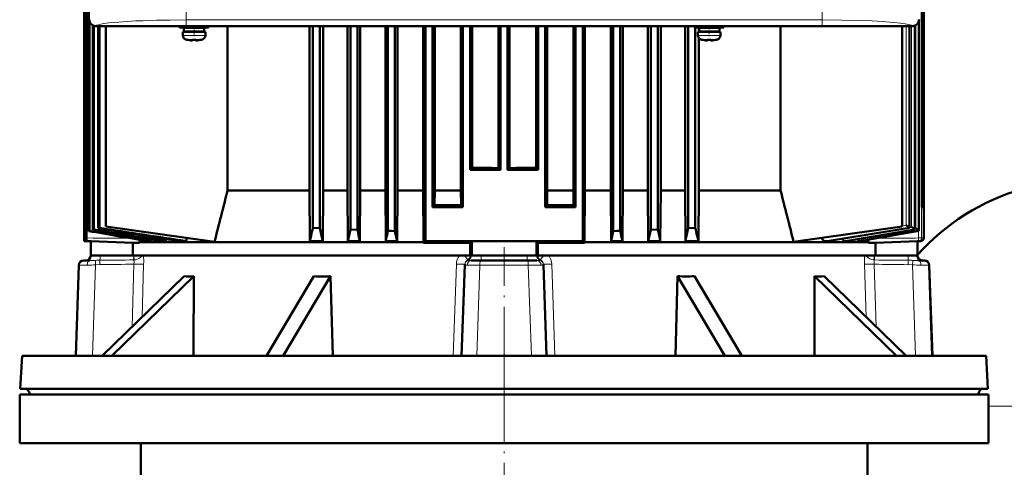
# Model space of a CAD drawing. Extents: x -1768 to 2122, y -1729 to 686.
# Tile 50 of 71: x -253 to 51, y 283 to 421. Entities that reach past the tile are written whole.
import ezdxf

# ---------------------------------------------------------------- set-up
doc = ezdxf.new("R2010")
doc.units = 0
doc.linetypes.add('DASHDOT', pattern=[18.5, 12, -3, 0.5, -3])

msp = doc.modelspace()

# ---------------------------------------------------------------- linework, layer by layer
at = {"color": 7, "lineweight": 50}
for p, q in [((-232.83, 363.39), (-232.83, 594.74)), ((-232.7, 353.89), (-232.7, 594.73)), ((25.95, 594.74), (25.95, 363.39)), ((-233.24, 472.89), (-233.24, 363.39)), ((-232, 355.99), (-232, 474.39)), ((26.36, 472.89), (26.36, 363.39)), ((-233.31, 467.09), (-233.31, 374.89)), ((26.42, 467.09), (26.42, 374.89)), ((-233.44, 461.63), (-233.44, 374.89)), ((-233.44, 461.59), (-233.44, 352.89)), ((26.56, 461.63), (26.56, 374.89)), ((26.56, 461.59), (26.56, 353.85)), ((25.03, 356.02), (25.03, 421)), ((-231.8, 356.06), (-231.8, 420.67)), ((-230.79, 356.39), (-230.79, 419.58)), ((-230.51, 356.48), (-230.51, 419.47)), ((-217.14, 419.39), (-229.93, 419.39)), ((23.04, 419.42), (-229.91, 419.42)), ((-229.13, 356.89), (-229.13, 419.39)), ((-228.76, 419.39), (-228.76, 356.99)), ((-226.77, 357.39), (-226.77, 419.39)), ((-217.13, 419.42), (-217.14, 419.39)), ((-212.73, 419.39), (-217.14, 419.39)), ((-212.73, 419.39), (-212.74, 419.42)), ((-100.14, 419.39), (-212.73, 419.39)), ((-203.93, 419.39), (-203.93, 418.96)), ((-199.43, 418.96), (-203.93, 418.96)), ((-199.43, 418.86), (-202.58, 418.86)), ((-202.58, 418.86), (-202.58, 417.76)), ((-199.43, 417.76), (-202.58, 417.76)), ((-201.43, 418.86), (-201.43, 418.96)), ((-201.43, 417.66), (-201.43, 417.76)), ((-199.43, 418.96), (-194.93, 418.96)), ((-199.43, 418.86), (-196.28, 418.86)), ((-199.43, 417.76), (-196.28, 417.76)), ((-197.43, 418.86), (-197.43, 418.96)), ((-197.43, 417.66), (-197.43, 417.76)), ((-196.28, 418.86), (-196.28, 417.76)), ((-194.93, 418.96), (-194.93, 419.39)), ((-189.04, 368.58), (-189.04, 419.39)), ((-163.73, 419.39), (-163.73, 368.58)), ((-162.67, 419.39), (-162.67, 356.99)), ((-160.47, 419.39), (-160.47, 356.89)), ((-159.48, 419.39), (-159.48, 368.58)), ((-151.94, 419.39), (-151.94, 368.58)), ((-151.04, 419.39), (-151.04, 356.48)), ((-148.84, 419.39), (-148.84, 356.39)), ((-148, 419.39), (-148, 368.58)), ((-140.19, 419.39), (-140.19, 368.58)), ((-139.42, 419.39), (-139.42, 356.06)), ((-137.22, 419.39), (-137.22, 355.99)), ((-136.48, 419.39), (-136.48, 368.58)), ((-128.48, 419.39), (-128.48, 368.58)), ((-127.79, 419.39), (-127.79, 352.89)), ((-125.59, 419.39), (-125.59, 363.39)), ((-124.93, 419.39), (-124.93, 368.58)), ((-116.8, 419.39), (-116.8, 368.58)), ((-116.17, 419.39), (-116.17, 363.39)), ((-113.97, 419.39), (-113.97, 374.89)), ((-113.35, 419.39), (-113.35, 375.51)), ((-105.16, 375.5), (-105.16, 419.39)), ((-104.54, 419.39), (-104.54, 374.89)), ((-102.34, 419.39), (-102.34, 374.89)), ((-101.73, 375.5), (-101.73, 419.39)), ((-100.13, 419.42), (-100.14, 419.39)), ((-95.73, 419.39), (-100.14, 419.39)), ((-95.73, 419.39), (-95.74, 419.42)), ((12.86, 419.39), (-95.73, 419.39)), ((-93.54, 419.39), (-93.54, 375.51)), ((-92.92, 419.39), (-92.92, 374.89)), ((-90.72, 419.39), (-90.72, 363.39)), ((-90.09, 419.39), (-90.09, 368.58)), ((-81.96, 419.39), (-81.96, 368.58)), ((-81.29, 419.39), (-81.29, 363.39)), ((-79.09, 419.39), (-79.09, 352.89)), ((-78.41, 419.39), (-78.41, 368.58)), ((-70.4, 419.39), (-70.4, 368.58)), ((-69.67, 419.39), (-69.67, 355.99)), ((-67.47, 419.39), (-67.47, 356.06)), ((-66.7, 419.39), (-66.7, 368.58)), ((-58.88, 419.39), (-58.88, 368.58)), ((-58.04, 419.39), (-58.04, 356.39)), ((-55.84, 419.39), (-55.84, 356.48)), ((-54.95, 419.39), (-54.95, 368.58)), ((-47.4, 419.39), (-47.4, 368.58)), ((-46.42, 419.39), (-46.42, 356.89)), ((-44.43, 418.96), (-44.43, 419.39)), ((-44.43, 418.96), (-39.93, 418.96)), ((-44.22, 418.96), (-44.22, 356.99)), ((-43.16, 418.96), (-43.16, 417.66)), ((-39.93, 418.86), (-43.08, 418.86)), ((-43.08, 417.76), (-43.08, 418.86)), ((-43.08, 417.76), (-39.93, 417.76)), ((-41.93, 418.96), (-41.93, 418.86)), ((-41.93, 417.76), (-41.93, 417.66)), ((-35.43, 418.96), (-39.93, 418.96)), ((-36.78, 418.86), (-39.93, 418.86)), ((-36.78, 417.76), (-39.93, 417.76)), ((-37.93, 418.96), (-37.93, 418.86)), ((-37.93, 417.76), (-37.93, 417.66)), ((-36.78, 417.76), (-36.78, 418.86)), ((-35.43, 419.39), (-35.43, 418.96)), ((-17.84, 368.58), (-17.84, 419.39)), ((12.87, 419.42), (12.86, 419.39)), ((17.27, 419.39), (12.86, 419.39)), ((17.27, 419.39), (17.26, 419.42)), ((23.07, 419.39), (17.27, 419.39)), ((19.82, 357.39), (19.82, 419.39)), ((22.07, 356.94), (22.07, 419.39)), ((23.77, 356.43), (23.77, 419.52)), ((-202.93, 417.66), (-202.93, 416.53)), ((-202.93, 417.66), (-199.43, 417.66)), ((-201.35, 415.13), (-201.36, 415.12)), ((-199.93, 414.98), (-199.93, 415.13)), ((-195.93, 417.66), (-199.43, 417.66)), ((-198.93, 414.98), (-198.93, 415.13)), ((-197.5, 415.12), (-197.51, 415.13)), ((-195.93, 416.53), (-195.93, 417.66)), ((-43.43, 417.66), (-39.93, 417.66)), ((-43.43, 416.53), (-43.43, 417.66)), ((-43.16, 415.74), (-43.16, 368.58)), ((-41.86, 415.12), (-41.85, 415.13)), ((-40.43, 414.98), (-40.43, 415.13)), ((-39.93, 417.66), (-36.43, 417.66)), ((-39.43, 414.98), (-39.43, 415.13)), ((-38.01, 415.13), (-38, 415.12)), ((-36.43, 417.66), (-36.43, 416.53)), ((-113.97, 374.89), (-113.35, 375.51)), ((-105.16, 375.5), (-104.54, 374.89)), ((-101.73, 375.5), (-102.34, 374.89)), ((-92.92, 374.89), (-93.54, 375.51)), ((-233.44, 374.89), (-233.31, 374.89)), ((-233.31, 374.89), (-233.44, 374.89)), ((-233.44, 374.89), (-233.31, 374.89)), ((-233.44, 374.89), (-233.31, 374.89)), ((-104.54, 374.89), (-113.97, 374.89)), ((-92.92, 374.89), (-102.34, 374.89)), ((26.42, 374.89), (26.56, 374.89)), ((26.56, 374.89), (26.42, 374.89)), ((26.42, 374.89), (26.56, 374.89)), ((26.42, 374.89), (26.56, 374.89)), ((-189.04, 368.58), (-163.73, 368.58)), ((-163.73, 368.58), (-163.6, 352.9)), ((-159.48, 368.58), (-159.6, 352.9)), ((-159.48, 368.58), (-151.94, 368.58)), ((-151.94, 368.58), (-151.82, 352.9)), ((-148, 368.58), (-148.11, 352.9)), ((-148, 368.58), (-140.19, 368.58)), ((-140.19, 368.58), (-140.08, 352.9)), ((-136.48, 368.58), (-136.59, 352.9)), ((-136.48, 368.58), (-128.48, 368.58)), ((-128.37, 352.53), (-128.48, 368.58)), ((-124.93, 368.58), (-124.96, 364.02)), ((-124.93, 368.58), (-116.8, 368.58)), ((-116.8, 368.58), (-116.77, 363.99)), ((-90.09, 368.58), (-90.12, 363.99)), ((-90.09, 368.58), (-81.96, 368.58)), ((-81.96, 368.58), (-81.93, 364.02)), ((-78.52, 352.53), (-78.41, 368.58)), ((-78.41, 368.58), (-70.4, 368.58)), ((-70.4, 368.58), (-70.3, 352.9)), ((-66.7, 368.58), (-66.81, 352.9)), ((-66.7, 368.58), (-58.88, 368.58)), ((-58.88, 368.58), (-58.77, 352.9)), ((-54.95, 368.58), (-55.07, 352.9)), ((-54.95, 368.58), (-47.4, 368.58)), ((-47.4, 368.58), (-47.29, 352.9)), ((-43.16, 368.58), (-43.28, 352.9)), ((-43.16, 368.58), (-17.84, 368.58)), ((-233.24, 363.39), (-232.83, 363.4)), ((-232.83, 363.39), (-233.24, 363.39)), ((-125.59, 363.39), (-124.96, 364.02)), ((-125.59, 363.39), (-116.17, 363.39)), ((-116.17, 363.39), (-116.77, 363.99)), ((-90.72, 363.39), (-90.12, 363.99)), ((-81.29, 363.39), (-90.72, 363.39)), ((-81.29, 363.39), (-81.93, 364.02)), ((25.95, 363.4), (26.36, 363.39)), ((25.95, 363.39), (26.36, 363.39)), ((-228.76, 356.99), (-229.13, 356.89)), ((-193.09, 352.65), (-226.77, 357.39)), ((-162.67, 356.99), (-160.47, 356.89)), ((-44.22, 356.99), (-46.42, 356.89)), ((-13.79, 352.66), (19.82, 357.39)), ((-3.44, 352.91), (22.07, 356.94)), ((22.06, 356.94), (22.03, 356.95)), ((22.03, 356.95), (22.03, 356.95)), ((22.06, 356.94), (22.07, 356.94)), ((22.07, 356.94), (22.07, 356.94)), ((-231.9, 356.02), (-232, 355.99)), ((-231.8, 356.06), (-231.9, 356.02)), ((-230.51, 356.48), (-230.79, 356.39)), ((-201.72, 353.87), (-201.93, 352.9)), ((-148.84, 356.39), (-151.04, 356.48)), ((-139.42, 356.06), (-138.32, 356.02)), ((-138.32, 356.02), (-137.22, 355.99)), ((-136.59, 352.9), (-137.22, 355.99)), ((-70.3, 352.9), (-69.67, 355.99)), ((-68.57, 356.02), (-69.67, 355.99)), ((-67.47, 356.06), (-68.57, 356.02)), ((-55.84, 356.48), (-58.04, 356.39)), ((2.35, 352.91), (23.77, 356.43)), ((6.66, 352.9), (25.03, 356.02)), ((23.74, 356.44), (23.73, 356.45)), ((23.75, 356.44), (23.74, 356.44)), ((23.76, 356.43), (23.75, 356.44)), ((23.76, 356.43), (23.77, 356.43)), ((23.77, 356.43), (23.77, 356.43)), ((25.01, 356.03), (25, 356.03)), ((25.02, 356.02), (25.01, 356.03)), ((25.01, 356.03), (25.01, 356.03)), ((25.02, 356.02), (25.03, 356.02)), ((25.02, 356.02), (25.02, 356.02)), ((-232.76, 352.89), (-233.44, 352.89)), ((-233.44, 352.89), (-231.44, 352.82)), ((-218.45, 352.37), (-231.44, 352.82)), ((-231.44, 352.82), (-231.44, 348.39)), ((-218.45, 352.37), (-216.52, 352.32)), ((-218.45, 348.39), (-218.45, 352.37)), ((-216.36, 352.53), (-196.87, 352.53)), ((-213.99, 352.9), (-212.89, 352.9)), ((-212.89, 352.9), (-212.79, 353.39)), ((-209.86, 352.9), (-208.23, 352.9)), ((-208.23, 352.9), (-208.1, 353.51)), ((-204.27, 352.9), (-201.93, 352.9)), ((-196.87, 352.53), (-128.37, 352.53)), ((-163.6, 352.9), (-159.6, 352.9)), ((-159.67, 353.23), (-159.6, 352.9)), ((-151.82, 352.9), (-148.11, 352.9)), ((-140.08, 352.9), (-136.59, 352.9)), ((-128.37, 352.31), (-127.79, 352.89)), ((-128.37, 352.31), (-128.37, 352.53)), ((-79.09, 352.89), (-127.79, 352.89)), ((-113.9, 352.37), (-113.44, 352.82)), ((-113.9, 352.37), (-113.9, 348.39)), ((-113.44, 352.82), (-113.44, 348.39)), ((-92.99, 352.37), (-93.44, 352.82)), ((-93.44, 352.82), (-93.44, 348.39)), ((-92.99, 348.39), (-92.99, 352.37)), ((-78.52, 352.31), (-79.09, 352.89)), ((-78.52, 352.53), (9.47, 352.53)), ((-78.52, 352.31), (-78.52, 352.53)), ((-70.3, 352.9), (-66.81, 352.9)), ((-58.77, 352.9), (-55.07, 352.9)), ((-47.21, 353.23), (-47.29, 352.9)), ((-47.29, 352.9), (-43.28, 352.9)), ((-4.13, 352.9), (-3.52, 352.9)), ((1.97, 352.9), (2.3, 352.9)), ((2.3, 352.9), (2.35, 352.91)), ((6.46, 352.9), (6.63, 352.9)), ((6.63, 352.9), (6.66, 352.9)), ((11.56, 352.37), (9.63, 352.32)), ((24.56, 352.82), (11.56, 352.37)), ((11.56, 348.39), (11.56, 352.37)), ((25.59, 352.85), (24.56, 352.82)), ((24.56, 352.82), (24.56, 348.39)), ((-218.45, 348.39), (-231.44, 348.39)), ((-231.44, 348.39), (-231.44, 348.34)), ((-218.45, 348.39), (-113.9, 348.39)), ((-113.9, 348.39), (-113.44, 348.39)), ((-113.44, 348.39), (-110.55, 348.39)), ((-110.55, 348.39), (-96.34, 348.39)), ((-96.34, 348.39), (-93.44, 348.39)), ((-92.99, 348.39), (-93.44, 348.39)), ((-92.99, 348.39), (11.56, 348.39)), ((24.56, 348.39), (11.56, 348.39)), ((24.56, 348.39), (24.56, 348.34)), ((-235.12, 345.44), (-236.1, 317.39)), ((-233.41, 346.89), (-233.62, 346.89)), ((-231.75, 346.89), (-233.41, 346.89)), ((-116.6, 317.39), (-115.61, 345.51)), ((-115.61, 345.59), (-115.61, 345.74)), ((-115.61, 345.59), (-115.61, 345.51)), ((-113.6, 346.89), (-110.82, 346.89)), ((-96.07, 346.89), (-110.82, 346.89)), ((-93.29, 346.89), (-96.07, 346.89)), ((-91.28, 345.59), (-91.28, 345.74)), ((-91.28, 345.59), (-91.27, 345.51)), ((-90.29, 317.39), (-91.27, 345.51)), ((24.87, 346.89), (26.52, 346.89)), ((26.73, 346.89), (26.52, 346.89)), ((28.23, 345.44), (29.21, 317.39)), ((-202.53, 341.99), (-227.92, 317.39)), ((-199.53, 341.99), (-224.92, 317.39)), ((-177.04, 317.39), (-162.38, 341.99)), ((-157.19, 341.99), (-171.85, 317.39)), ((-157.19, 341.99), (-157.49, 341.98)), ((-157.19, 341.99), (-156.51, 317.39)), ((-49.7, 341.99), (-50.38, 317.39)), ((-49.7, 341.99), (-35.04, 317.39)), ((-44.5, 341.99), (-29.85, 317.39)), ((-7.36, 341.99), (18.03, 317.39)), ((-4.36, 341.99), (21.03, 317.39)), ((-252.71, 317.39), (-253.24, 307.17)), ((-252.71, 317.39), (-175.01, 317.39)), ((-175.01, 317.39), (45.82, 317.39)), ((45.82, 317.39), (46.36, 307.17)), ((-253.43, 305.39), (-103.43, 305.39)), ((-253.43, 305.39), (-253.43, 290.39)), ((-253.24, 307.17), (-175.26, 307.17)), ((-250.34, 305.39), (-250.34, 305.49)), ((-250.34, 305.39), (-173.87, 305.39)), ((-175.26, 307.17), (-165.11, 307.17)), ((-173.87, 305.39), (43.45, 305.39)), ((-165.11, 307.17), (46.36, 307.17)), ((-103.43, 305.39), (46.57, 305.39)), ((-90.38, 305.39), (-90.33, 305.39)), ((43.45, 305.39), (43.46, 305.49)), ((46.57, 305.39), (46.57, 290.39)), ((-253.43, 290.39), (-103.43, 290.39)), ((-215.93, 290.39), (-215.93, 275.39)), ((-103.43, 290.39), (46.57, 290.39)), ((9.07, 290.39), (9.07, 275.39))]:
    msp.add_line(p, q, dxfattribs=at)
at = {"color": 7, "lineweight": 18}
for p, q in [((25.87, 353.85), (25.87, 594.73)), ((-201.9, 421.32), (-201.9, 423.32)), ((-4.97, 421.32), (-201.9, 421.32)), ((-4.97, 423.32), (-4.97, 421.32)), ((25, 356.03), (25, 420.88)), ((25.02, 356.02), (25.02, 420.98)), ((-229.83, 419.5), (-229.91, 419.42)), ((21.06, 357.8), (21.06, 419.39)), ((22.01, 356.96), (22.01, 419.39)), ((22.06, 356.94), (22.06, 419.39)), ((22.77, 357.29), (22.77, 419.39)), ((23.04, 419.42), (22.96, 419.5)), ((23.73, 356.45), (23.73, 419.5)), ((23.76, 356.43), (23.76, 419.51)), ((24.04, 356.87), (24.04, 419.64)), ((-199.46, 416.53), (-202.93, 416.53)), ((-202, 415.29), (-199.45, 415.29)), ((-199.46, 416.53), (-199.43, 416.53)), ((-199.45, 415.29), (-199.43, 415.29)), ((-199.43, 416.53), (-195.93, 416.53)), ((-199.43, 415.29), (-196.86, 415.29)), ((-39.93, 416.53), (-43.43, 416.53)), ((-39.93, 415.29), (-42.5, 415.29)), ((-39.9, 416.53), (-39.93, 416.53)), ((-39.91, 415.29), (-39.93, 415.29)), ((-37.36, 415.29), (-39.91, 415.29)), ((-36.43, 416.53), (-39.9, 416.53)), ((-3.52, 352.9), (22.07, 356.94)), ((19.87, 357.61), (21.06, 357.8)), ((22.07, 357.17), (22.77, 357.29)), ((23.77, 356.83), (24.04, 356.87)), ((2.3, 352.9), (23.77, 356.43)), ((6.46, 352.9), (22.5, 355.61)), ((6.63, 352.9), (25.02, 356.02)), ((22.5, 355.61), (23.83, 355.83)), ((23.81, 353.82), (24.91, 353.85)), ((23.83, 355.83), (25.01, 356.03)), ((24.91, 353.85), (24.91, 356)), ((25.87, 353.85), (24.91, 353.85)), ((26.56, 353.85), (25.87, 353.85)), ((-216.52, 352.32), (-232.76, 352.89)), ((9.63, 352.32), (14.47, 352.49)), ((14.47, 352.49), (24.91, 352.85)), ((25.59, 352.85), (24.91, 352.85)), ((-228.55, 348.39), (-228.55, 348.34)), ((-218.13, 348.34), (-228.55, 348.34)), ((-218.13, 348.34), (-218.05, 348.34)), ((-218.05, 348.34), (-218.05, 348.39)), ((-114.05, 348.39), (-113.91, 348.34)), ((-113.91, 348.39), (-113.91, 348.34)), ((-113.91, 348.34), (-113.91, 348.34)), ((-113.91, 348.34), (-113.54, 348.34)), ((-113.54, 348.39), (-113.54, 348.34)), ((-110.55, 348.39), (-110.55, 348.34)), ((-110.55, 348.34), (-96.34, 348.34)), ((-110.55, 348.34), (-110.55, 346.89)), ((-96.34, 348.39), (-96.34, 348.34)), ((-96.34, 346.89), (-96.34, 348.34)), ((-93.34, 348.39), (-93.34, 348.34)), ((-92.98, 348.34), (-93.34, 348.34)), ((-92.98, 348.39), (-92.98, 348.34)), ((-92.98, 348.34), (-92.84, 348.39)), ((-92.98, 348.34), (-92.98, 348.34)), ((11.16, 348.34), (11.16, 348.39)), ((11.25, 348.34), (11.16, 348.34)), ((11.25, 348.34), (21.66, 348.34)), ((21.66, 348.39), (21.66, 348.34)), ((-235.82, 317.39), (-234.9, 345.44)), ((-234.9, 345.44), (-235.12, 345.44)), ((-230.84, 317.39), (-229.91, 345.51)), ((-228.57, 345.59), (-229.91, 345.51)), ((-228.57, 345.59), (-228.59, 346.96)), ((-218.63, 326.39), (-218.04, 345.74)), ((-215.56, 329.36), (-215.06, 345.74)), ((-118.21, 345.74), (-119.18, 317.39)), ((-114.75, 347.05), (-114.76, 347.04)), ((-111.92, 317.39), (-110.9, 345.44)), ((-103.44, 345.44), (-110.9, 345.44)), ((-95.98, 345.44), (-103.44, 345.44)), ((-94.97, 317.39), (-95.98, 345.44)), ((-92.14, 347.05), (-92.13, 347.04)), ((-88.68, 345.74), (-87.71, 317.39)), ((8.68, 329.36), (8.18, 345.74)), ((11.74, 326.39), (11.15, 345.74)), ((21.68, 345.59), (21.7, 346.96)), ((21.68, 345.59), (23.03, 345.51)), ((23.95, 317.39), (23.03, 345.51)), ((28.94, 317.39), (28.02, 345.44)), ((28.23, 345.44), (28.02, 345.44)), ((-250.34, 305.49), (-173.87, 305.49)), ((-173.87, 305.49), (-163.92, 305.49)), ((-163.92, 305.49), (43.46, 305.49)), ((146.57, 301.78), (46.57, 301.78))]:
    msp.add_line(p, q, dxfattribs=at)
at = {"color": 7, "linetype": 'DASHDOT', "lineweight": 18}
for p, q in [((-201.9, 447.23), (-201.9, 419.15)), ((-4.97, 447.23), (-4.97, 419.16)), ((-103.44, 351.04), (-103.44, 301.24)), ((-103.43, 321.27), (-103.43, 130.72))]:
    msp.add_line(p, q, dxfattribs=at)
at = {"color": 7, "linetype": 'DASHDOT', "lineweight": 18, "ltscale": 0.072885}
msp.add_line((-199.43, 419.2), (-199.43, 416.29), dxfattribs=at)
at = {"color": 7, "linetype": 'DASHDOT', "lineweight": 18, "ltscale": 0.085704}
msp.add_line((-39.93, 419.67), (-39.93, 416.25), dxfattribs=at)
at = {"color": 7, "linetype": 'DASHDOT', "lineweight": 18, "ltscale": 0.000926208}
msp.add_line((-200.43, 414.98), (-200.43, 414.95), dxfattribs=at)
at = {"color": 7, "linetype": 'DASHDOT', "lineweight": 18, "ltscale": 0.000743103}
msp.add_line((-198.43, 414.95), (-198.43, 414.98), dxfattribs=at)
at = {"color": 7, "linetype": 'DASHDOT', "lineweight": 18, "ltscale": 0.000761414}
msp.add_line((-40.93, 414.98), (-40.93, 414.95), dxfattribs=at)
at = {"color": 7, "linetype": 'DASHDOT', "lineweight": 18, "ltscale": 0.000958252}
msp.add_line((-38.93, 414.98), (-38.93, 414.95), dxfattribs=at)
at = {"color": 7, "lineweight": 18}
for points in [[(-201.9, 421.32), (-206.9, 421.29), (-211.07, 421.21), (-215.26, 421.08), (-217.45, 420.99), (-221.43, 420.77), (-224.02, 420.56), (-225.85, 420.38), (-227.33, 420.18), (-228.3, 420.01), (-229.03, 419.85), (-229.55, 419.67), (-229.83, 419.5)], [(22.96, 419.5), (22.67, 419.67), (22.31, 419.8), (21.81, 419.93), (20.73, 420.14), (19.28, 420.34), (17.14, 420.56), (13.61, 420.83), (10.57, 420.99), (7.24, 421.12), (1.25, 421.27), (-4.97, 421.32)], [(-221.19, 353.8), (-226.02, 353.74), (-230.64, 353.82), (-232.7, 353.89)], [(1.97, 352.9), (17.28, 355.39), (23.74, 356.44)], [(14.47, 353.8), (18.3, 353.75), (20.18, 353.75), (23.81, 353.82)], [(24.91, 352.85), (24.91, 352.86), (24.91, 352.86), (24.91, 352.86), (24.91, 352.87), (24.92, 353.01), (24.91, 353.81), (24.91, 353.85)], [(-228.55, 348.34), (-230.46, 348.32), (-231.41, 348.33), (-231.44, 348.33), (-231.44, 348.33), (-231.44, 348.34), (-231.44, 348.34)], [(-218.05, 348.34), (-218.01, 347.4), (-218, 347.05)], [(-215.49, 348.39), (-215.93, 347.91), (-216.5, 347.51), (-217.05, 347.26), (-217.52, 347.12), (-218, 347.05)], [(-115.71, 348.39), (-115.29, 347.92), (-114.97, 347.5), (-114.77, 347.15), (-114.75, 347.07), (-114.75, 347.05)], [(-110.55, 348.34), (-112.48, 348.32), (-113.49, 348.33), (-113.53, 348.33), (-113.54, 348.34)], [(-93.34, 348.34), (-93.35, 348.33), (-93.4, 348.33), (-93.7, 348.32), (-96.29, 348.34), (-96.34, 348.34)], [(-92.14, 347.05), (-92.14, 347.06), (-92.13, 347.1), (-92.04, 347.31), (-91.69, 347.81), (-91.17, 348.39)], [(8.6, 348.39), (8.94, 348), (9.37, 347.66), (9.87, 347.38), (10.47, 347.16), (11.11, 347.05)], [(11.11, 347.05), (11.14, 347.85), (11.16, 348.34)], [(24.56, 348.34), (24.56, 348.33), (24.56, 348.33), (24.55, 348.33), (24.51, 348.33), (24.15, 348.32), (21.66, 348.34)], [(-232.54, 345.46), (-234.46, 345.46), (-234.83, 345.45), (-234.9, 345.44)], [(-232.54, 345.46), (-232.47, 346), (-232.4, 346.26), (-232.29, 346.48), (-232.15, 346.69), (-231.98, 346.83), (-231.75, 346.89)], [(-218.04, 345.74), (-218.02, 346.45), (-218.06, 346.74), (-218.16, 347.04)], [(-115.61, 345.74), (-115.61, 345.74), (-115.61, 345.74), (-115.61, 345.73), (-115.63, 345.73), (-115.78, 345.71), (-116.75, 345.71), (-118.21, 345.74)], [(-114.87, 345.46), (-115.5, 345.47), (-115.58, 345.49), (-115.6, 345.49), (-115.61, 345.5), (-115.61, 345.5), (-115.61, 345.51)], [(-114.87, 345.46), (-114.79, 345.9), (-114.6, 346.31), (-114.32, 346.62), (-113.97, 346.82), (-113.6, 346.89)], [(-113.6, 346.89), (-114.23, 346.9), (-114.41, 346.92)], [(-92.48, 346.92), (-92.66, 346.9), (-93.29, 346.89)], [(-92.02, 345.46), (-92.09, 345.9), (-92.28, 346.31), (-92.56, 346.62), (-92.92, 346.82), (-93.29, 346.89)], [(-91.27, 345.51), (-91.28, 345.5), (-91.28, 345.5), (-91.3, 345.49), (-91.35, 345.48), (-91.54, 345.46), (-92.02, 345.46)], [(-91.28, 345.74), (-91.28, 345.74), (-91.28, 345.74), (-91.27, 345.73), (-91.26, 345.73), (-91.11, 345.71), (-90.13, 345.71), (-88.68, 345.74)], [(11.15, 345.74), (11.13, 346.45), (11.17, 346.74), (11.27, 347.04)], [(25.66, 345.46), (25.59, 346), (25.51, 346.26), (25.41, 346.48), (25.26, 346.69), (25.09, 346.83), (24.87, 346.89)], [(25.66, 345.46), (27.57, 345.46), (27.94, 345.45), (28.02, 345.44)]]:
    msp.add_lwpolyline(points, dxfattribs=at)
at = {"color": 7, "lineweight": 50}
for points in [[(-200.43, 414.98), (-200.1, 414.96), (-199.98, 414.96), (-199.95, 414.97), (-199.94, 414.97), (-199.93, 414.98), (-199.93, 414.98), (-199.93, 414.98)], [(-198.88, 414.96), (-198.91, 414.97), (-198.92, 414.97), (-198.93, 414.98), (-198.93, 414.98)], [(-198.43, 414.98), (-198.62, 414.96), (-198.86, 414.96), (-198.91, 414.97), (-198.92, 414.97), (-198.93, 414.98), (-198.93, 414.98), (-198.93, 414.98)], [(-40.93, 414.98), (-40.74, 414.96), (-40.5, 414.96), (-40.45, 414.97), (-40.44, 414.97), (-40.43, 414.98), (-40.43, 414.98), (-40.43, 414.98)], [(-39.38, 414.96), (-39.42, 414.97), (-39.43, 414.97), (-39.43, 414.98), (-39.43, 414.98), (-39.43, 414.98)], [(-38.93, 414.98), (-39.26, 414.96), (-39.38, 414.96), (-39.41, 414.97), (-39.42, 414.97), (-39.43, 414.98), (-39.43, 414.98), (-39.43, 414.98)], [(22.01, 356.96), (21.66, 357.28), (21.06, 357.8)], [(23.73, 356.45), (23.58, 356.59), (22.77, 357.29)], [(25, 356.03), (24.97, 356.06), (24.85, 356.17), (24.04, 356.87)], [(-232.7, 353.89), (-232.73, 353.07), (-232.75, 352.92), (-232.76, 352.89), (-232.76, 352.89), (-232.76, 352.89)], [(-5.14, 353.88), (-4.94, 353.48), (-4.68, 353.16), (-4.4, 352.97), (-4.13, 352.9)], [(-216.36, 352.53), (-216.43, 352.39), (-216.47, 352.34), (-216.5, 352.32), (-216.52, 352.32)], [(-216.08, 353.26), (-216.22, 352.85), (-216.36, 352.53)], [(1.25, 353.64), (1.48, 353.23), (1.62, 353.08), (1.76, 352.97), (1.97, 352.9)], [(5.96, 353.5), (6.09, 353.24), (6.23, 353.04), (6.37, 352.93), (6.46, 352.9)], [(9.18, 353.33), (9.32, 352.88), (9.47, 352.53)], [(9.47, 352.53), (9.54, 352.39), (9.58, 352.34), (9.62, 352.32), (9.63, 352.32)]]:
    msp.add_lwpolyline(points, dxfattribs=at)
for centre, radius, start, end in [((-229.93, 421.39), 2, 180.0019, 269.9981), ((-201.63, 416.53), 1.3, 180, 253.3985), ((-199.43, 423.91), 9, 253.3985, 257.6222), ((-199.43, 423.91), 8.99, 257.6503, 263.6107), ((-199.43, 423.91), 8.99, 257.6503, 263.6107), ((-199.97, 418.99), 4.04, 263.5178, 266.839), ((-199.43, 425.02), 9.9, 267.1058, 272.8956), ((-199.43, 425.02), 9.9, 267.106, 272.8938), ((-198.85, 418.54), 3.58, 272.1824, 275.7457), ((-199.43, 423.91), 8.99, 276.3893, 282.3497), ((-199.43, 423.91), 8.99, 276.3897, 282.3492), ((-199.43, 423.91), 9, 282.3778, 286.6016), ((-197.23, 416.53), 1.3, 286.6016, 360), ((-42.13, 416.53), 1.3, 180, 253.3985), ((-39.93, 423.91), 9, 253.3985, 257.6222), ((-39.93, 423.91), 8.99, 257.6508, 263.6103), ((-39.93, 423.91), 8.99, 257.6503, 263.6107), ((-40.49, 418.76), 3.8, 263.4171, 267.729), ((-39.93, 425.02), 9.9, 267.106, 272.8938), ((-39.93, 425.02), 9.9, 267.1058, 272.8956), ((-39.39, 418.99), 4.04, 273.1617, 276.4821), ((-39.93, 423.91), 8.99, 276.3893, 282.3497), ((-39.93, 423.91), 8.99, 276.3893, 282.3497), ((-39.93, 423.91), 9, 282.3778, 286.6016), ((-37.73, 416.53), 1.3, 286.6016, 360), ((-103.46, 4813.93), 4438.43, 269.87235, 269.97808), ((-103.43, 4813.93), 4438.43, 270.02192, 270.12765), ((76.57, 301.78), 70, 106.2602, 137.986), ((2800.59, -399.36), 3086.69, 165.59384, 165.89894), ((-3007.97, -399.46), 3087.2, 14.10072, 14.40558), ((-103.85, 4680.33), 4316.36, 269.7198, 269.82852), ((-103.03, 4680.33), 4316.36, 270.17148, 270.2802), ((459.79, 4572.82), 4271.85, 260.71946, 261.05714), ((226.4, 3251.36), 2929.94, 261.063, 261.59366), ((-519.92, 436.48), 365.99, 347.0622, 347.456), ((363.47, 468.86), 535.77, 192.0631, 192.4631), ((-570.32, 468.85), 535.73, 347.5368, 347.9369), ((308.87, 435.54), 361.72, 192.5416, 192.9401), ((22.05, 356.99), 0.048, 221.5382, 251.5721), ((1995.46, 13294.37), 13128.72, 260.231775, 260.311518), ((911.37, 7151.2), 6890.63, 260.450293, 260.609765), ((909, 7129.12), 6867.97, 260.447179, 260.62417), ((455.86, 4562.18), 4261.34, 260.73112, 261.03455), ((-409.62, 411.18), 252.83, 346.6729, 347.0537), ((-659.43, 465.23), 519.89, 347.5225, 347.9258), ((763.93, 545.77), 932.22, 191.72154, 191.94059), ((-1056.81, 546.47), 936.94, 348.07727, 348.2744), ((849.93, 546.47), 936.95, 191.72553, 191.92268), ((-970.51, 545.71), 931.9, 348.05932, 348.27844), ((452.63, 465.24), 519.97, 192.0742, 192.4774), ((201.12, 410.8), 251.17, 192.945, 193.3282), ((25.56, 353.85), 1, 272.0387, 359.9594), ((-103.84, -4109.91), 4462.29, 90.12915, 90.31498), ((-103.44, 11940.79), 11587.98, 269.950554, 270.049441), ((-103.05, -4109.39), 4461.77, 89.68502, 89.87087), ((-3.52, 353.38), 0.474, 269.9632, 278.7787), ((-232.94, 348.39), 1.5, 270, 358), ((26.06, 348.39), 1.5, 182, 270), ((-233.62, 345.39), 1.5, 90, 178), ((26.73, 345.39), 1.5, 2, 90), ((-201.04, 374.56), 32.61, 267.3785, 272.6521), ((50875.07, 158.82), 51074.92, 179.794512, 179.82212), ((-159.79, 439.49), 97.54, 268.4778, 271.3547), ((-47.1, 439.76), 97.8, 268.4748, 271.5193), ((-5.85, 374.56), 32.61, 267.3479, 272.6215), ((-51081.95, 158.82), 51074.92, 0.177886, 0.205482), ((-252.34, 305.39), 2, 3, 63.135), ((45.45, 305.39), 2, 116.8691, 177)]:
    msp.add_arc(centre, radius, start, end, dxfattribs=at)
at = {"color": 7, "lineweight": 18}
for centre, radius, start, end in [((-1583.42, 10594.3), 10362.47, 278.823372, 278.912705), ((-218.36, 133.48), 220.34, 90.2512, 90.7372), ((-218.36, 133.5), 220.31, 90.2512, 90.7372), ((-275.79, 2167.52), 1834.84, 278.5145, 278.83649), ((11.5, 150.95), 202.87, 89.1609, 89.8392), ((24.87, 353.85), 1, 272.1055, 0.013), ((-218.18, 357.24), 8.9, 270.8572, 276.1278), ((-245.13, 346.75), 30.09, 358.0709, 3.1183), ((-113.64, 345.59), 4.57, 142.2441, 178.137), ((-115.41, 348.4), 1.5, 296.0616, 357.8337), ((-91.48, 348.4), 1.5, 182.1663, 243.9383), ((-93.28, 345.58), 4.61, 2.022, 37.5956), ((38.25, 346.75), 30.09, 176.8817, 181.9291), ((11.3, 357.21), 8.88, 263.8633, 269.1514), ((-232.19, 396.21), 50.75, 269.6005, 272.5686), ((-231.72, 387.96), 41.07, 269.9456, 272.3446), ((-228.28, 309.83), 37.13, 90.4675, 92.7021), ((-428.39, 329.2), 199.15, 4.697, 5.105), ((-250.14, 4112.59), 3765.68, 270.32794, 270.48657), ((-250.08, 2228.19), 1882.72, 270.65472, 270.97538), ((-218.28, 350.18), 3.14, 272.1367, 275.0707), ((-114.11, 345.69), 1.49, 115.5121, 178.089), ((-114.11, 345.54), 1.5, 108.0677, 177.9855), ((-114.12, 345.46), 1.5, 101.2636, 177.8996), ((-114.36, 44.08), 301.38, 89.3419, 90.0963), ((-114.14, 348.28), 1.39, 243.5503, 251.548), ((-113.78, 349.95), 3.1, 255.0583, 258.2168), ((-92.52, 44.08), 301.38, 89.9037, 90.6581), ((-93.11, 349.96), 3.1, 281.7864, 284.9382), ((-92.77, 345.46), 1.5, 2.1004, 78.7364), ((-92.75, 348.28), 1.39, 288.4565, 296.446), ((-92.78, 345.54), 1.5, 2.0144, 71.9323), ((-92.77, 345.69), 1.49, 1.9111, 64.4878), ((11.39, 350.18), 3.14, 264.9293, 267.8632), ((43.22, 2229.57), 1884.11, 269.02474, 269.34518), ((43.22, 4109.72), 3762.82, 269.51363, 269.67239), ((21.4, 309.82), 37.15, 87.2983, 89.532), ((221.52, 329.2), 199.16, 174.895, 175.303), ((25.3, 396.2), 50.74, 267.4313, 270.3997), ((24.83, 387.96), 41.07, 267.6553, 270.0545)]:
    msp.add_arc(centre, radius, start, end, dxfattribs=at)
at = {"color": 7, "lineweight": 50}
for centre, major_axis, ratio, start_param, end_param in [((-229.9, 421.42), (1.42, 1.42), 0.995146, 2.358627, 3.924558), ((23.03, 421.42), (1.42, -1.42), 0.995146, 5.50022, 7.06615), ((23.07, 421.39), (1.41, 1.41), 0.999973, 3.927005, 5.497773)]:
    msp.add_ellipse(centre, major_axis=major_axis, ratio=ratio, start_param=start_param, end_param=end_param, dxfattribs=at)
at = {"color": 7, "lineweight": 18}
for centre, major_axis, ratio, start_param, end_param in [((-229.83, 421.49), (-1.41, 1.41), 0.995146, 0.787831, 2.353761), ((22.96, 421.49), (-1.41, -1.41), 0.995146, 0.787831, 2.353761), ((-228.6, 348.39), (0, 1.5), 0.034899, 3.456952, 4.677482), ((-218.18, 348.39), (0, 1.5), 0.034899, 3.589681, 4.677482), ((-115.41, 348.39), (0, -1.5), 0.999391, 0.448089, 1.53589), ((-115.04, 348.39), (0, -1.5), 0.999391, 0.315358, 1.53589), ((-91.84, 348.39), (0, 1.5), 0.999391, 1.605703, 2.826233), ((-91.48, 348.39), (0, 1.5), 0.999391, 1.605704, 2.693504), ((11.3, 348.39), (0, -1.5), 0.0349, 4.747296, 5.835096), ((21.72, 348.39), (0, -1.5), 0.0349, 4.747296, 5.967827), ((-233.41, 345.39), (0, 1.5), 0.998394, 0, 1.53589), ((-218.04, 345.84), (3, -0.09), 0.034883, 4.713473, 6.151646), ((-110.82, 345.39), (0, 1.5), 0.056647, 0, 1.53589), ((-96.07, 345.39), (0, 1.5), 0.056647, 4.747296, 6.283185), ((11.15, 345.84), (3, 0.09), 0.034883, 3.273131, 4.711304), ((26.52, 345.39), (0, 1.5), 0.998394, 4.747296, 6.283185)]:
    msp.add_ellipse(centre, major_axis=major_axis, ratio=ratio, start_param=start_param, end_param=end_param, dxfattribs=at)

doc.saveas('drawing.dxf')
